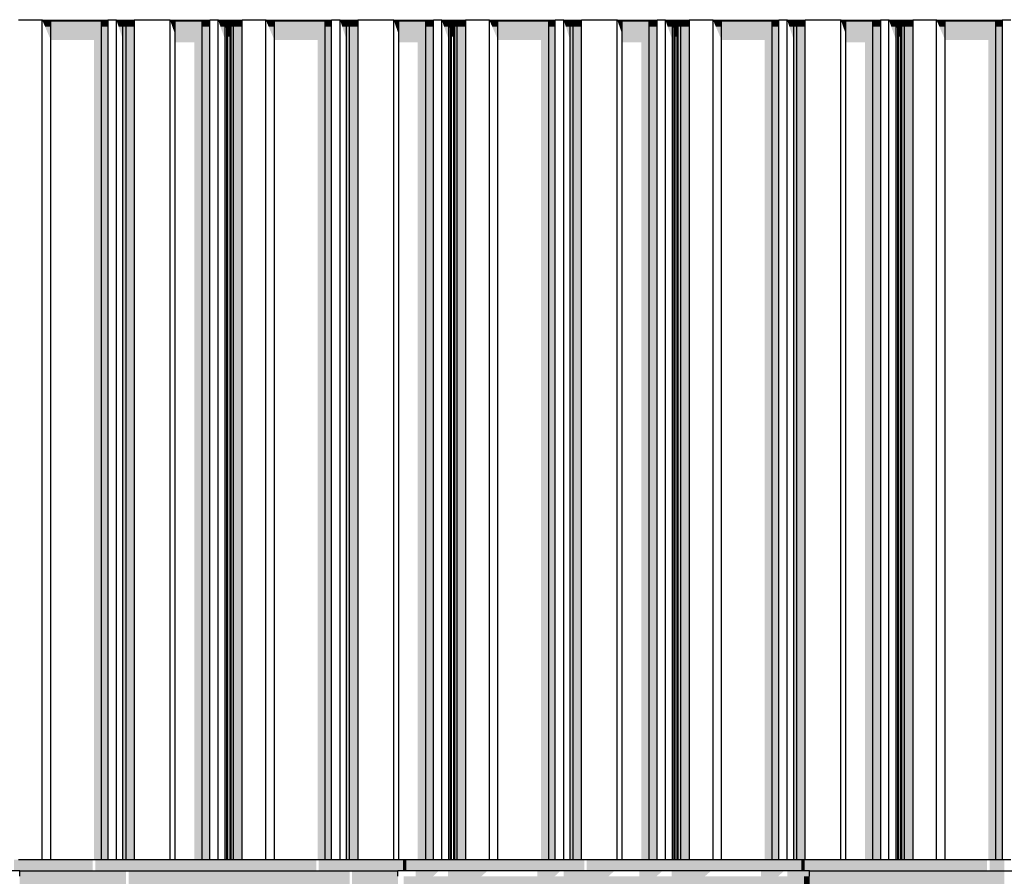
# Model space of a CAD drawing. Header units: metres. Extents: x -58265 to 590738, y -55036 to 35250.
# Tile 77 of 160: x 546316 to 548086, y -44576 to -43036. Entities that reach past the tile are written whole.
import ezdxf

# ---------------------------------------------------------------- set-up
doc = ezdxf.new("R2010")
doc.units = ezdxf.units.M
doc.header["$LTSCALE"] = 0.05
for name, color, linetype in [('Ansicht Süd_3_A_1_Fassaden', 7, 'Continuous'), ('Ansicht Süd_3_A_1_Schraffuren', 7, 'Continuous'), ('Ansicht Süd_3_A_1_Wände_Attika', 7, 'Continuous'), ('Ansicht Süd_3_A_1_Wände_Außen', 7, 'Continuous')]:
    doc.layers.add(name, color=color, linetype=linetype)

msp = doc.modelspace()

# ---------------------------------------------------------------- hatches: boundary and pattern name
at = {"layer": 'Ansicht Süd_3_A_1_Schraffuren', "linetype": 'Continuous', "lineweight": 15}
for points in [[(546356.7, -43037.7), (546357.3, -43038.6), (546474, -43038.6), (546474.5, -43037.7)], [(546357.3, -43038.6), (546356.7, -43037.7), (546361.6, -43048.9), (546371.8, -43048.9), (546371.8, -43038.6)], [(546463, -43038.6), (546371.8, -43038.6), (546371.8, -43048.9), (546463, -43048.9)], [(546474, -43038.6), (546463, -43038.6), (546463, -43048.9), (546474.7, -43048.9), (546474.7, -43036.1), (546474.5, -43037.7)], [(546474.2, -43037.7), (546474.5, -43036.1), (546474.2, -43036.8)], [(546521.9, -43037.7), (546490.1, -43037.7), (546490.6, -43038.6), (546521.3, -43038.6)], [(546490.6, -43038.6), (546490.1, -43037.7), (546493.8, -43048.9), (546501.6, -43048.9), (546501.6, -43038.6)], [(546507, -43038.6), (546501.6, -43038.6), (546501.6, -43048.9), (546507, -43048.9)], [(546507, -43038.6), (546507, -43048.9), (546522.2, -43048.9), (546522.2, -43036.1), (546521.9, -43037.7), (546521.3, -43038.6)], [(546657.8, -43037.7), (546586.5, -43037.7), (546587, -43038.6), (546657.3, -43038.6)], [(546587, -43038.6), (546586.5, -43037.7), (546590.5, -43048.9), (546595.2, -43048.9), (546595.2, -43038.6)], [(546595.2, -43038.6), (546595.2, -43048.9), (546643.8, -43048.9), (546643.8, -43038.6)], [(546643.8, -43048.9), (546658, -43048.9), (546658, -43036.1), (546657.8, -43037.7), (546657.3, -43038.6), (546643.8, -43038.6)], [(546657.8, -43036.1), (546657.5, -43036.8), (546657.5, -43037.7)], [(546715.6, -43037.7), (546673, -43037.7), (546673.4, -43038.6), (546715.1, -43038.6)], [(546673.4, -43038.6), (546673, -43037.7), (546676.9, -43048.9), (546685.4, -43048.9), (546685.4, -43038.6)], [(546688.5, -43038.6), (546685.4, -43038.6), (546685.4, -43048.9), (546688.5, -43048.9)], [(546690.2, -43038.6), (546688.5, -43038.6), (546688.5, -43048.9), (546690.2, -43048.9)], [(546694.2, -43038.6), (546690.2, -43038.6), (546690.2, -43048.9), (546694.2, -43048.9)], [(546696, -43038.6), (546694.2, -43038.6), (546694.2, -43048.9), (546696, -43048.9)], [(546700.5, -43038.6), (546696, -43038.6), (546696, -43048.9), (546700.5, -43048.9)], [(546715.1, -43038.6), (546700.5, -43038.6), (546700.5, -43048.9), (546715.9, -43048.9), (546715.9, -43036.1), (546715.6, -43037.7)], [(546758.7, -43037.7), (546759.3, -43038.6), (546876, -43038.6), (546876.4, -43037.7)], [(546759.3, -43038.6), (546758.7, -43037.7), (546763.5, -43048.9), (546773.8, -43048.9), (546773.8, -43038.6)], [(546773.8, -43038.6), (546773.8, -43048.9), (546864.9, -43048.9), (546864.9, -43038.6)], [(546864.9, -43048.9), (546876.7, -43048.9), (546876.7, -43036.1), (546876.4, -43037.7), (546876, -43038.6), (546864.9, -43038.6)], [(546876.2, -43037.7), (546876.4, -43036.1), (546876.2, -43036.8)], [(546923.8, -43037.7), (546892.1, -43037.7), (546892.5, -43038.6), (546923.2, -43038.6)], [(546892.5, -43038.6), (546892.1, -43037.7), (546895.8, -43048.9), (546903.6, -43048.9), (546903.6, -43038.6)], [(546908.9, -43038.6), (546903.6, -43038.6), (546903.6, -43048.9), (546908.9, -43048.9)], [(546923.2, -43038.6), (546908.9, -43038.6), (546908.9, -43048.9), (546924.1, -43048.9), (546924.1, -43036.1), (546923.8, -43037.7)], [(546988.5, -43037.7), (546989, -43038.6), (547059.2, -43038.6), (547059.7, -43037.7)], [(546989, -43038.6), (546988.5, -43037.7), (546992.4, -43048.9), (546997.2, -43048.9), (546997.2, -43038.6)], [(547045.8, -43038.6), (546997.2, -43038.6), (546997.2, -43048.9), (547045.8, -43048.9)], [(547059.2, -43038.6), (547045.8, -43038.6), (547045.8, -43048.9), (547059.9, -43048.9), (547059.9, -43036.1), (547059.7, -43037.7)], [(547059.4, -43037.7), (547059.7, -43036.1), (547059.4, -43036.8)], [(547074.9, -43037.7), (547075.4, -43038.6), (547117, -43038.6), (547117.6, -43037.7)], [(547075.4, -43038.6), (547074.9, -43037.7), (547078.9, -43048.9), (547087.3, -43048.9), (547087.3, -43038.6)], [(547087.3, -43038.6), (547087.3, -43048.9), (547090.4, -43048.9), (547090.4, -43038.6)], [(547090.4, -43038.6), (547090.4, -43048.9), (547092.2, -43048.9), (547092.2, -43038.6)], [(547092.2, -43038.6), (547092.2, -43048.9), (547096.1, -43048.9), (547096.1, -43038.6)], [(547096.1, -43038.6), (547096.1, -43048.9), (547097.9, -43048.9), (547097.9, -43038.6)], [(547097.9, -43038.6), (547097.9, -43048.9), (547102.5, -43048.9), (547102.5, -43038.6)], [(547102.5, -43048.9), (547117.9, -43048.9), (547117.9, -43036.1), (547117.6, -43037.7), (547117, -43038.6), (547102.5, -43038.6)], [(547160.6, -43037.7), (547161.2, -43038.6), (547277.9, -43038.6), (547278.4, -43037.7)], [(547160.6, -43037.7), (547165.5, -43048.9), (547175.7, -43048.9), (547175.7, -43038.6), (547161.2, -43038.6)], [(547266.9, -43038.6), (547175.7, -43038.6), (547175.7, -43048.9), (547266.9, -43048.9)], [(547277.9, -43038.6), (547266.9, -43038.6), (547266.9, -43048.9), (547278.6, -43048.9), (547278.6, -43036.1), (547278.4, -43037.7)], [(547278.1, -43036.8), (547278.1, -43037.7), (547278.4, -43036.1)], [(547294, -43037.7), (547294.5, -43038.6), (547325.2, -43038.6), (547325.8, -43037.7)], [(547294.5, -43038.6), (547294, -43037.7), (547297.7, -43048.9), (547305.5, -43048.9), (547305.5, -43038.6)], [(547310.8, -43038.6), (547305.5, -43038.6), (547305.5, -43048.9), (547310.8, -43048.9)], [(547310.8, -43038.6), (547310.8, -43048.9), (547326.1, -43048.9), (547326.1, -43036.1), (547325.8, -43037.7), (547325.2, -43038.6)], [(547461.6, -43037.7), (547390.4, -43037.7), (547390.9, -43038.6), (547461.2, -43038.6)], [(547390.9, -43038.6), (547390.4, -43037.7), (547394.4, -43048.9), (547399.1, -43048.9), (547399.1, -43038.6)], [(547399.1, -43038.6), (547399.1, -43048.9), (547447.7, -43048.9), (547447.7, -43038.6)], [(547447.7, -43048.9), (547461.9, -43048.9), (547461.9, -43036.1), (547461.6, -43037.7), (547461.2, -43038.6), (547447.7, -43038.6)], [(547461.4, -43036.8), (547461.4, -43037.7), (547461.6, -43036.1)], [(547476.8, -43037.7), (547477.3, -43038.6), (547518.9, -43038.6), (547519.5, -43037.7)], [(547477.3, -43038.6), (547476.8, -43037.7), (547480.8, -43048.9), (547489.3, -43048.9), (547489.3, -43038.6)], [(547489.3, -43038.6), (547489.3, -43048.9), (547492.3, -43048.9), (547492.3, -43038.6)], [(547492.3, -43038.6), (547492.3, -43048.9), (547494.1, -43048.9), (547494.1, -43038.6)], [(547494.1, -43038.6), (547494.1, -43048.9), (547498.1, -43048.9), (547498.1, -43038.6)], [(547498.1, -43038.6), (547498.1, -43048.9), (547499.9, -43048.9), (547499.9, -43038.6)], [(547499.9, -43038.6), (547499.9, -43048.9), (547504.4, -43048.9), (547504.4, -43038.6)], [(547504.4, -43048.9), (547519.8, -43048.9), (547519.8, -43036.1), (547519.5, -43037.7), (547518.9, -43038.6), (547504.4, -43038.6)], [(547680.3, -43037.7), (547562.6, -43037.7), (547563.2, -43038.6), (547679.9, -43038.6)], [(547562.6, -43037.7), (547567.4, -43048.9), (547577.7, -43048.9), (547577.7, -43038.6), (547563.2, -43038.6)], [(547668.8, -43038.6), (547577.7, -43038.6), (547577.7, -43048.9), (547668.8, -43048.9)], [(547679.9, -43038.6), (547668.8, -43038.6), (547668.8, -43048.9), (547680.5, -43048.9), (547680.5, -43036.1), (547680.3, -43037.7)], [(547680, -43036.8), (547680, -43037.7), (547680.3, -43036.1)], [(547727.7, -43037.7), (547696, -43037.7), (547696.4, -43038.6), (547727.1, -43038.6)], [(547696.4, -43038.6), (547696, -43037.7), (547699.6, -43048.9), (547707.5, -43048.9), (547707.5, -43038.6)], [(547712.8, -43038.6), (547707.5, -43038.6), (547707.5, -43048.9), (547712.8, -43048.9)], [(547712.8, -43048.9), (547728, -43048.9), (547728, -43036.1), (547727.7, -43037.7), (547727.1, -43038.6), (547712.8, -43038.6)], [(547863.6, -43037.7), (547792.4, -43037.7), (547792.8, -43038.6), (547863.1, -43038.6)], [(547792.8, -43038.6), (547792.4, -43037.7), (547796.3, -43048.9), (547801.1, -43048.9), (547801.1, -43038.6)], [(547801.1, -43038.6), (547801.1, -43048.9), (547849.6, -43048.9), (547849.6, -43038.6)], [(547849.6, -43048.9), (547863.8, -43048.9), (547863.8, -43036.1), (547863.6, -43037.7), (547863.1, -43038.6), (547849.6, -43038.6)], [(547863.3, -43036.8), (547863.3, -43037.7), (547863.6, -43036.1)], [(547921.5, -43037.7), (547878.8, -43037.7), (547879.3, -43038.6), (547920.9, -43038.6)], [(547879.3, -43038.6), (547878.8, -43037.7), (547882.8, -43048.9), (547891.2, -43048.9), (547891.2, -43038.6)], [(547894.3, -43038.6), (547891.2, -43038.6), (547891.2, -43048.9), (547894.3, -43048.9)], [(547896.1, -43038.6), (547894.3, -43038.6), (547894.3, -43048.9), (547896.1, -43048.9)], [(547900, -43038.6), (547896.1, -43038.6), (547896.1, -43048.9), (547900, -43048.9)], [(547901.8, -43038.6), (547900, -43038.6), (547900, -43048.9), (547901.8, -43048.9)], [(547906.4, -43038.6), (547901.8, -43038.6), (547901.8, -43048.9), (547906.4, -43048.9)], [(547920.9, -43038.6), (547906.4, -43038.6), (547906.4, -43048.9), (547921.8, -43048.9), (547921.8, -43036.1), (547921.5, -43037.7)], [(547964.5, -43037.7), (547965.1, -43038.6), (548081.8, -43038.6), (548082.2, -43037.7)], [(547965.1, -43038.6), (547964.5, -43037.7), (547969.3, -43048.9), (547979.6, -43048.9), (547979.6, -43038.6)], [(547979.6, -43038.6), (547979.6, -43048.9), (548070.7, -43048.9), (548070.7, -43038.6)], [(548070.7, -43048.9), (548082.5, -43048.9), (548082.5, -43036.1), (548082.2, -43037.7), (548081.8, -43038.6), (548070.7, -43038.6)], [(548082, -43036.8), (548082, -43037.7), (548082.2, -43036.1)], [(546361.6, -43048.9), (546371.8, -43072.7), (546371.8, -43048.9)], [(546463, -43048.9), (546371.8, -43048.9), (546371.8, -43072.7), (546449.4, -43072.7), (546449.4, -44546.1), (546463, -44546.1)], [(546463, -44546.1), (546474.7, -44546.1), (546474.7, -43048.9), (546463, -43048.9)], [(546501.6, -43048.9), (546493.8, -43048.9), (546500.1, -43068.1), (546500.1, -44546.1), (546501.6, -44546.1)], [(546501.6, -44546.1), (546507, -44546.1), (546507, -43048.9), (546501.6, -43048.9)], [(546507, -44546.1), (546522.2, -44546.1), (546522.2, -43048.9), (546507, -43048.9)], [(546590.5, -43048.9), (546595.2, -43062.4), (546595.2, -43048.9)], [(546643.8, -43048.9), (546595.2, -43048.9), (546595.2, -43077), (546629.7, -43077), (546629.7, -44546.1), (546643.8, -44546.1)], [(546643.8, -44546.1), (546658, -44546.1), (546658, -43048.9), (546643.8, -43048.9)], [(546676.9, -43048.9), (546685.4, -43072.7), (546685.4, -43048.9)], [(546685.4, -43072.7), (546686.1, -43072.7), (546686.1, -44546.1), (546688.5, -44546.1), (546688.5, -43048.9), (546685.4, -43048.9)], [(546688.5, -44546.1), (546690.2, -44546.1), (546690.2, -43048.9), (546688.5, -43048.9)], [(546694.2, -43048.9), (546690.2, -43048.9), (546690.2, -43066.9), (546694.2, -43066.9)], [(546696, -43048.9), (546694.2, -43048.9), (546694.2, -43066.9), (546694.4, -43067.4), (546694.4, -44546.1), (546696, -44546.1)], [(546696, -44546.1), (546700.5, -44546.1), (546700.5, -43048.9), (546696, -43048.9)], [(546700.5, -44546.1), (546715.9, -44546.1), (546715.9, -43048.9), (546700.5, -43048.9)], [(546763.5, -43048.9), (546773.8, -43072.7), (546773.8, -43048.9)], [(546864.9, -43048.9), (546773.8, -43048.9), (546773.8, -43072.7), (546851.3, -43072.7), (546851.3, -44546.1), (546864.9, -44546.1)], [(546864.9, -44546.1), (546876.7, -44546.1), (546876.7, -43048.9), (546864.9, -43048.9)], [(546903.6, -43048.9), (546895.8, -43048.9), (546902.1, -43068.1), (546902.1, -44546.1), (546903.6, -44546.1)], [(546903.6, -44546.1), (546908.9, -44546.1), (546908.9, -43048.9), (546903.6, -43048.9)], [(546908.9, -44546.1), (546924.1, -44546.1), (546924.1, -43048.9), (546908.9, -43048.9)], [(546992.4, -43048.9), (546997.2, -43062.4), (546997.2, -43048.9)], [(546997.2, -43077), (547031.6, -43077), (547031.6, -44546.1), (547045.8, -44546.1), (547045.8, -43048.9), (546997.2, -43048.9)], [(547045.8, -44546.1), (547059.9, -44546.1), (547059.9, -43048.9), (547045.8, -43048.9)], [(547078.9, -43048.9), (547087.3, -43072.7), (547087.3, -43048.9)], [(547090.4, -43048.9), (547087.3, -43048.9), (547087.3, -43072.7), (547088, -43072.7), (547088, -44546.1), (547090.4, -44546.1)], [(547090.4, -44546.1), (547092.2, -44546.1), (547092.2, -43048.9), (547090.4, -43048.9)], [(547092.2, -43066.9), (547096.1, -43066.9), (547096.1, -43048.9), (547092.2, -43048.9)], [(547097.9, -43048.9), (547096.1, -43048.9), (547096.1, -43066.9), (547096.3, -43067.4), (547096.3, -44546.1), (547097.9, -44546.1)], [(547097.9, -44546.1), (547102.5, -44546.1), (547102.5, -43048.9), (547097.9, -43048.9)], [(547102.5, -44546.1), (547117.9, -44546.1), (547117.9, -43048.9), (547102.5, -43048.9)], [(547175.7, -43048.9), (547165.5, -43048.9), (547175.7, -43072.7)], [(547175.7, -43072.7), (547253.3, -43072.7), (547253.3, -44546.1), (547266.9, -44546.1), (547266.9, -43048.9), (547175.7, -43048.9)], [(547266.9, -44546.1), (547278.6, -44546.1), (547278.6, -43048.9), (547266.9, -43048.9)], [(547297.7, -43048.9), (547304, -43068.1), (547304, -44546.1), (547305.5, -44546.1), (547305.5, -43048.9)], [(547305.5, -44546.1), (547310.8, -44546.1), (547310.8, -43048.9), (547305.5, -43048.9)], [(547310.8, -44546.1), (547326.1, -44546.1), (547326.1, -43048.9), (547310.8, -43048.9)], [(547399.1, -43048.9), (547394.4, -43048.9), (547399.1, -43062.4)], [(547399.1, -43077), (547433.5, -43077), (547433.5, -44546.1), (547447.7, -44546.1), (547447.7, -43048.9), (547399.1, -43048.9)], [(547447.7, -44546.1), (547461.9, -44546.1), (547461.9, -43048.9), (547447.7, -43048.9)], [(547489.3, -43048.9), (547480.8, -43048.9), (547489.3, -43072.7)], [(547492.3, -43048.9), (547489.3, -43048.9), (547489.3, -43072.7), (547490, -43072.7), (547490, -44546.1), (547492.3, -44546.1)], [(547492.3, -44546.1), (547494.1, -44546.1), (547494.1, -43048.9), (547492.3, -43048.9)], [(547494.1, -43066.9), (547498.1, -43066.9), (547498.1, -43048.9), (547494.1, -43048.9)], [(547498.1, -43066.9), (547498.3, -43067.4), (547498.3, -44546.1), (547499.9, -44546.1), (547499.9, -43048.9), (547498.1, -43048.9)], [(547499.9, -44546.1), (547504.4, -44546.1), (547504.4, -43048.9), (547499.9, -43048.9)], [(547504.4, -44546.1), (547519.8, -44546.1), (547519.8, -43048.9), (547504.4, -43048.9)], [(547577.7, -43048.9), (547567.4, -43048.9), (547577.7, -43072.7)], [(547577.7, -43072.7), (547655.2, -43072.7), (547655.2, -44546.1), (547668.8, -44546.1), (547668.8, -43048.9), (547577.7, -43048.9)], [(547668.8, -44546.1), (547680.5, -44546.1), (547680.5, -43048.9), (547668.8, -43048.9)], [(547699.6, -43048.9), (547705.9, -43068.1), (547705.9, -44546.1), (547707.5, -44546.1), (547707.5, -43048.9)], [(547707.5, -44546.1), (547712.8, -44546.1), (547712.8, -43048.9), (547707.5, -43048.9)], [(547712.8, -44546.1), (547728, -44546.1), (547728, -43048.9), (547712.8, -43048.9)], [(547801.1, -43048.9), (547796.3, -43048.9), (547801.1, -43062.4)], [(547849.6, -43048.9), (547801.1, -43048.9), (547801.1, -43077), (547835.5, -43077), (547835.5, -44546.1), (547849.6, -44546.1)], [(547849.6, -44546.1), (547863.8, -44546.1), (547863.8, -43048.9), (547849.6, -43048.9)], [(547891.2, -43048.9), (547882.8, -43048.9), (547891.2, -43072.7)], [(547891.2, -43072.7), (547891.9, -43072.7), (547891.9, -44546.1), (547894.3, -44546.1), (547894.3, -43048.9), (547891.2, -43048.9)], [(547894.3, -44546.1), (547896.1, -44546.1), (547896.1, -43048.9), (547894.3, -43048.9)], [(547896.1, -43066.9), (547900, -43066.9), (547900, -43048.9), (547896.1, -43048.9)], [(547900, -43066.9), (547900.2, -43067.4), (547900.2, -44546.1), (547901.8, -44546.1), (547901.8, -43048.9), (547900, -43048.9)], [(547901.8, -44546.1), (547906.4, -44546.1), (547906.4, -43048.9), (547901.8, -43048.9)], [(547906.4, -44546.1), (547921.8, -44546.1), (547921.8, -43048.9), (547906.4, -43048.9)], [(547979.6, -43048.9), (547969.3, -43048.9), (547979.6, -43072.7)], [(547979.6, -43072.7), (548057.2, -43072.7), (548057.2, -44546.1), (548070.7, -44546.1), (548070.7, -43048.9), (547979.6, -43048.9)], [(548070.7, -44546.1), (548082.5, -44546.1), (548082.5, -43048.9), (548070.7, -43048.9)], [(546305.9, -44546.1), (546305.9, -44566.1), (546446.9, -44566.1), (546446.9, -44546.1)], [(546451.6, -44566.1), (546848.9, -44566.1), (546848.9, -44546.1), (546451.6, -44546.1)], [(547005.9, -44546.1), (546853.5, -44546.1), (546853.5, -44566.1), (547005.9, -44566.1)], [(547005.9, -44566.1), (547010.9, -44566.1), (547010.9, -44546.1), (547005.9, -44546.1)], [(547010.9, -44546.1), (547010.9, -44566.1), (547330.8, -44566.1), (547330.8, -44546.1)], [(547335.4, -44566.1), (547720.9, -44566.1), (547720.9, -44546.1), (547335.4, -44546.1)], [(547720.9, -44566.1), (547725.9, -44566.1), (547725.9, -44546.1), (547720.9, -44546.1)], [(547725.9, -44566.1), (548054.7, -44566.1), (548054.7, -44546.1), (547725.9, -44546.1)], [(548059.3, -44546.1), (548059.3, -44566.1), (548085.9, -44566.1), (548085.9, -44546.1)], [(546315.9, -44566.1), (546315.9, -44668.7), (546362.7, -44668.7), (546362.7, -44704.5), (546377.9, -44704.5), (546410.2, -44673.3), (546410.2, -44704.5), (546474.3, -44704.5), (546501.2, -44679.1), (546504.3, -44674.7), (546504.3, -44651.7), (546506.9, -44647.9), (546506.9, -44566.1)], [(546511.6, -44566.1), (546511.6, -44664.4), (546546, -44664.4), (546546, -44704.5), (546560.7, -44704.5), (546598.7, -44668.7), (546599.4, -44668.7), (546599.4, -44674.6), (546603.4, -44674.6), (546603.9, -44674), (546603.9, -44704.5), (546646.4, -44704.5), (546687.1, -44668.7), (546764.7, -44668.7), (546764.7, -44704.5), (546779.8, -44704.5), (546812.1, -44673.3), (546812.1, -44704.5), (546876.2, -44704.5), (546903.2, -44679.1), (546906.2, -44674.7), (546906.2, -44651.7), (546908.9, -44647.9), (546908.9, -44566.1)], [(546913.5, -44566.1), (546913.5, -44664.4), (546926.4, -44664.4), (546916, -44679.1), (546916, -47056.1), (547728.8, -47056.1), (547735.9, -47046.1), (546995.9, -47046.1), (546995.9, -44566.1)], [(547027.8, -44566.1), (547027.8, -44576.1), (547058.9, -44576.1), (547069.5, -44566.1)], [(547157.1, -44566.1), (547085.8, -44566.1), (547085.8, -44576.1), (547145.7, -44576.1)], [(547288, -44566.1), (547246.5, -44566.1), (547246.5, -44576.1), (547277.6, -44576.1)], [(547294, -44576.1), (547374.4, -44576.1), (547385, -44566.1), (547294, -44566.1)], [(547471.4, -44566.1), (547429.8, -44566.1), (547429.8, -44576.1), (547460.8, -44576.1)], [(547487.7, -44576.1), (547547.7, -44576.1), (547559, -44566.1), (547487.7, -44566.1)], [(547648.4, -44566.1), (547648.4, -44576.1), (547679.6, -44576.1), (547689.9, -44566.1)], [(547735.9, -44566.1), (547695.9, -44566.1), (547695.9, -44576.1), (547735.9, -44576.1)], [(547735.9, -44566.1), (547735.9, -44664.4), (547751.8, -44664.4), (547751.8, -44704.5), (547766.5, -44704.5), (547804.5, -44668.7), (547805.2, -44668.7), (547805.2, -44674.6), (547809.2, -44674.6), (547809.8, -44674), (547809.8, -44704.5), (547852.2, -44704.5), (547892.9, -44668.7), (547970.5, -44668.7), (547970.5, -44704.5), (547985.7, -44704.5), (548017.9, -44673.3), (548017.9, -44704.5), (548082, -44704.5), (548085.9, -44700.9), (548085.9, -44566.1)], [(547030.9, -44576.1), (547005.9, -44576.1), (547005.9, -44757.5), (547010.8, -44757.5), (547028.3, -44742.1), (547030.9, -44742.1)], [(547030.9, -44576.1), (547030.9, -44601.1), (547045.9, -44616.1), (547685.9, -44616.1), (547700.9, -44601.1), (547700.9, -44576.1)], [(547725.9, -47036.1), (547725.9, -44576.1), (547700.9, -44576.1), (547700.9, -47036.1)], [(547735.9, -44576.1), (547725.9, -44576.1), (547725.9, -44591.5), (547735.9, -44591.5)]]:
    msp.add_hatch(color=7, dxfattribs=at).paths.add_polyline_path(points)

# ---------------------------------------------------------------- linework, layer by layer
at = {"layer": 'Ansicht Süd_3_A_1_Fassaden', "color": 7, "linetype": 'Continuous', "lineweight": 25}
for p, q in [((546314, -43036.1), (546356.4, -43036.1)), ((546356.4, -43036.1), (546356.7, -43036.1)), ((546356.4, -43048.9), (546356.4, -43036.1)), ((546371.8, -43048.9), (546371.8, -43038.6)), ((546463, -43048.9), (546463, -43038.6)), ((546474.5, -43036.1), (546474.7, -43036.1)), ((546474.7, -43036.1), (546489.9, -43036.1)), ((546474.7, -43048.9), (546474.7, -43036.1)), ((546489.9, -43036.1), (546490.1, -43036.1)), ((546489.9, -43048.9), (546489.9, -43036.1)), ((546501.6, -43048.9), (546501.6, -43038.6)), ((546507, -43048.9), (546507, -43038.6)), ((546521.9, -43036.1), (546522.2, -43036.1)), ((546522.2, -43036.1), (546586.3, -43036.1)), ((546522.2, -43048.9), (546522.2, -43036.1)), ((546586.3, -43036.1), (546586.5, -43036.1)), ((546586.3, -43048.9), (546586.3, -43036.1)), ((546595.2, -43048.9), (546595.2, -43038.6)), ((546643.8, -43048.9), (546643.8, -43038.6)), ((546657.8, -43036.1), (546658, -43036.1)), ((546658, -43036.1), (546672.7, -43036.1)), ((546658, -43048.9), (546658, -43036.1)), ((546672.7, -43036.1), (546673, -43036.1)), ((546672.7, -43048.9), (546672.7, -43036.1)), ((546685.4, -43048.9), (546685.4, -43038.6)), ((546688.5, -43048.9), (546688.5, -43038.6)), ((546690.2, -43048.9), (546690.2, -43038.6)), ((546694.2, -43048.9), (546694.2, -43038.6)), ((546696, -43048.9), (546696, -43038.6)), ((546700.5, -43048.9), (546700.5, -43038.6)), ((546715.6, -43036.1), (546715.9, -43036.1)), ((546715.9, -43036.1), (546758.4, -43036.1)), ((546715.9, -43048.9), (546715.9, -43036.1)), ((546758.4, -43036.1), (546758.7, -43036.1)), ((546758.4, -43048.9), (546758.4, -43036.1)), ((546773.8, -43048.9), (546773.8, -43038.6)), ((546864.9, -43048.9), (546864.9, -43038.6)), ((546876.4, -43036.1), (546876.7, -43036.1)), ((546876.7, -43036.1), (546891.8, -43036.1)), ((546876.7, -43048.9), (546876.7, -43036.1)), ((546891.8, -43036.1), (546892.1, -43036.1)), ((546891.8, -43048.9), (546891.8, -43036.1)), ((546903.6, -43048.9), (546903.6, -43038.6)), ((546908.9, -43048.9), (546908.9, -43038.6)), ((546923.8, -43036.1), (546924.1, -43036.1)), ((546924.1, -43036.1), (546988.2, -43036.1)), ((546924.1, -43048.9), (546924.1, -43036.1)), ((546988.2, -43036.1), (546988.5, -43036.1)), ((546988.2, -43048.9), (546988.2, -43036.1)), ((546997.2, -43048.9), (546997.2, -43038.6)), ((547045.8, -43048.9), (547045.8, -43038.6)), ((547059.7, -43036.1), (547059.9, -43036.1)), ((547059.9, -43036.1), (547074.7, -43036.1)), ((547059.9, -43048.9), (547059.9, -43036.1)), ((547074.7, -43036.1), (547074.9, -43036.1)), ((547074.7, -43048.9), (547074.7, -43036.1)), ((547087.3, -43048.9), (547087.3, -43038.6)), ((547090.4, -43048.9), (547090.4, -43038.6)), ((547092.2, -43048.9), (547092.2, -43038.6)), ((547096.1, -43048.9), (547096.1, -43038.6)), ((547097.9, -43048.9), (547097.9, -43038.6)), ((547102.5, -43048.9), (547102.5, -43038.6)), ((547117.6, -43036.1), (547117.9, -43036.1)), ((547117.9, -43036.1), (547160.3, -43036.1)), ((547117.9, -43048.9), (547117.9, -43036.1)), ((547160.3, -43036.1), (547160.6, -43036.1)), ((547160.3, -43048.9), (547160.3, -43036.1)), ((547175.7, -43048.9), (547175.7, -43038.6)), ((547266.9, -43048.9), (547266.9, -43038.6)), ((547278.4, -43036.1), (547278.6, -43036.1)), ((547278.6, -43036.1), (547293.8, -43036.1)), ((547278.6, -43048.9), (547278.6, -43036.1)), ((547293.8, -43036.1), (547294, -43036.1)), ((547293.8, -43048.9), (547293.8, -43036.1)), ((547305.5, -43048.9), (547305.5, -43038.6)), ((547310.8, -43048.9), (547310.8, -43038.6)), ((547325.8, -43036.1), (547326.1, -43036.1)), ((547326.1, -43036.1), (547390.2, -43036.1)), ((547326.1, -43048.9), (547326.1, -43036.1)), ((547390.2, -43036.1), (547390.4, -43036.1)), ((547390.2, -43048.9), (547390.2, -43036.1)), ((547399.1, -43048.9), (547399.1, -43038.6)), ((547447.7, -43048.9), (547447.7, -43038.6)), ((547461.6, -43036.1), (547461.9, -43036.1)), ((547461.9, -43036.1), (547476.6, -43036.1)), ((547461.9, -43048.9), (547461.9, -43036.1)), ((547476.6, -43036.1), (547476.8, -43036.1)), ((547476.6, -43048.9), (547476.6, -43036.1)), ((547489.3, -43048.9), (547489.3, -43038.6)), ((547492.3, -43048.9), (547492.3, -43038.6)), ((547494.1, -43048.9), (547494.1, -43038.6)), ((547498.1, -43048.9), (547498.1, -43038.6)), ((547499.9, -43048.9), (547499.9, -43038.6)), ((547504.4, -43048.9), (547504.4, -43038.6)), ((547519.5, -43036.1), (547519.8, -43036.1)), ((547519.8, -43036.1), (547562.3, -43036.1)), ((547519.8, -43048.9), (547519.8, -43036.1)), ((547562.3, -43036.1), (547562.6, -43036.1)), ((547562.3, -43048.9), (547562.3, -43036.1)), ((547577.7, -43048.9), (547577.7, -43038.6)), ((547668.8, -43048.9), (547668.8, -43038.6)), ((547680.3, -43036.1), (547680.5, -43036.1)), ((547680.5, -43036.1), (547695.7, -43036.1)), ((547680.5, -43048.9), (547680.5, -43036.1)), ((547695.7, -43036.1), (547696, -43036.1)), ((547695.7, -43048.9), (547695.7, -43036.1)), ((547707.5, -43048.9), (547707.5, -43038.6)), ((547712.8, -43048.9), (547712.8, -43038.6)), ((547727.7, -43036.1), (547728, -43036.1)), ((547728, -43036.1), (547792.1, -43036.1)), ((547728, -43048.9), (547728, -43036.1)), ((547792.1, -43036.1), (547792.4, -43036.1)), ((547792.1, -43048.9), (547792.1, -43036.1)), ((547801.1, -43048.9), (547801.1, -43038.6)), ((547849.6, -43048.9), (547849.6, -43038.6)), ((547863.6, -43036.1), (547863.8, -43036.1)), ((547863.8, -43036.1), (547878.5, -43036.1)), ((547863.8, -43048.9), (547863.8, -43036.1)), ((547878.5, -43036.1), (547878.8, -43036.1)), ((547878.5, -43048.9), (547878.5, -43036.1)), ((547891.2, -43048.9), (547891.2, -43038.6)), ((547894.3, -43048.9), (547894.3, -43038.6)), ((547896.1, -43048.9), (547896.1, -43038.6)), ((547900, -43048.9), (547900, -43038.6)), ((547901.8, -43048.9), (547901.8, -43038.6)), ((547906.4, -43048.9), (547906.4, -43038.6)), ((547921.5, -43036.1), (547921.8, -43036.1)), ((547921.8, -43036.1), (547964.2, -43036.1)), ((547921.8, -43048.9), (547921.8, -43036.1)), ((547964.2, -43036.1), (547964.5, -43036.1)), ((547964.2, -43048.9), (547964.2, -43036.1)), ((547979.6, -43048.9), (547979.6, -43038.6)), ((548070.7, -43048.9), (548070.7, -43038.6)), ((548082.2, -43036.1), (548082.5, -43036.1)), ((548082.5, -43036.1), (548097.7, -43036.1)), ((548082.5, -43048.9), (548082.5, -43036.1)), ((546356.4, -44546.1), (546356.4, -43048.9)), ((546371.8, -44546.1), (546371.8, -43048.9)), ((546463, -44546.1), (546463, -43048.9)), ((546474.7, -44546.1), (546474.7, -43048.9)), ((546489.9, -44546.1), (546489.9, -43048.9)), ((546501.6, -44546.1), (546501.6, -43048.9)), ((546507, -44546.1), (546507, -43048.9)), ((546522.2, -44546.1), (546522.2, -43048.9)), ((546586.3, -44546.1), (546586.3, -43048.9)), ((546595.2, -44546.1), (546595.2, -43048.9)), ((546643.8, -44546.1), (546643.8, -43048.9)), ((546658, -44546.1), (546658, -43048.9)), ((546672.7, -44546.1), (546672.7, -43048.9)), ((546685.4, -43048.9), (546688.5, -43048.9)), ((546685.4, -44546.1), (546685.4, -43048.9)), ((546688.5, -44546.1), (546688.5, -43048.9)), ((546690.2, -44546.1), (546690.2, -43048.9)), ((546694.2, -44546.1), (546694.2, -43048.9)), ((546696, -44546.1), (546696, -43048.9)), ((546700.5, -44546.1), (546700.5, -43048.9)), ((546715.9, -44546.1), (546715.9, -43048.9)), ((546758.4, -44546.1), (546758.4, -43048.9)), ((546773.8, -44546.1), (546773.8, -43048.9)), ((546864.9, -44546.1), (546864.9, -43048.9)), ((546876.7, -44546.1), (546876.7, -43048.9)), ((546891.8, -44546.1), (546891.8, -43048.9)), ((546903.6, -44546.1), (546903.6, -43048.9)), ((546908.9, -44546.1), (546908.9, -43048.9)), ((546924.1, -44546.1), (546924.1, -43048.9)), ((546988.2, -44546.1), (546988.2, -43048.9)), ((546997.2, -44546.1), (546997.2, -43048.9)), ((547045.8, -44546.1), (547045.8, -43048.9)), ((547059.9, -44546.1), (547059.9, -43048.9)), ((547074.7, -44546.1), (547074.7, -43048.9)), ((547087.3, -43048.9), (547090.4, -43048.9)), ((547087.3, -44546.1), (547087.3, -43048.9)), ((547090.4, -44546.1), (547090.4, -43048.9)), ((547092.2, -44546.1), (547092.2, -43048.9)), ((547096.1, -44546.1), (547096.1, -43048.9)), ((547097.9, -44546.1), (547097.9, -43048.9)), ((547102.5, -44546.1), (547102.5, -43048.9)), ((547117.9, -44546.1), (547117.9, -43048.9)), ((547160.3, -44546.1), (547160.3, -43048.9)), ((547175.7, -44546.1), (547175.7, -43048.9)), ((547266.9, -44546.1), (547266.9, -43048.9)), ((547278.6, -44546.1), (547278.6, -43048.9)), ((547293.8, -44546.1), (547293.8, -43048.9)), ((547305.5, -44546.1), (547305.5, -43048.9)), ((547310.8, -44546.1), (547310.8, -43048.9)), ((547326.1, -44546.1), (547326.1, -43048.9)), ((547390.2, -44546.1), (547390.2, -43048.9)), ((547399.1, -44546.1), (547399.1, -43048.9)), ((547447.7, -44546.1), (547447.7, -43048.9)), ((547461.9, -44546.1), (547461.9, -43048.9)), ((547476.6, -44546.1), (547476.6, -43048.9)), ((547489.3, -43048.9), (547492.3, -43048.9)), ((547489.3, -44546.1), (547489.3, -43048.9)), ((547492.3, -44546.1), (547492.3, -43048.9)), ((547494.1, -44546.1), (547494.1, -43048.9)), ((547498.1, -44546.1), (547498.1, -43048.9)), ((547499.9, -44546.1), (547499.9, -43048.9)), ((547504.4, -44546.1), (547504.4, -43048.9)), ((547519.8, -44546.1), (547519.8, -43048.9)), ((547562.3, -44546.1), (547562.3, -43048.9)), ((547577.7, -44546.1), (547577.7, -43048.9)), ((547668.8, -44546.1), (547668.8, -43048.9)), ((547680.5, -44546.1), (547680.5, -43048.9)), ((547695.7, -44546.1), (547695.7, -43048.9)), ((547707.5, -44546.1), (547707.5, -43048.9)), ((547712.8, -44546.1), (547712.8, -43048.9)), ((547728, -44546.1), (547728, -43048.9)), ((547792.1, -44546.1), (547792.1, -43048.9)), ((547801.1, -44546.1), (547801.1, -43048.9)), ((547849.6, -44546.1), (547849.6, -43048.9)), ((547863.8, -44546.1), (547863.8, -43048.9)), ((547878.5, -44546.1), (547878.5, -43048.9)), ((547891.2, -44546.1), (547891.2, -43048.9)), ((547891.2, -43048.9), (547894.3, -43048.9)), ((547894.3, -44546.1), (547894.3, -43048.9)), ((547896.1, -44546.1), (547896.1, -43048.9)), ((547900, -44546.1), (547900, -43048.9)), ((547901.8, -44546.1), (547901.8, -43048.9)), ((547906.4, -44546.1), (547906.4, -43048.9)), ((547921.8, -44546.1), (547921.8, -43048.9)), ((547964.2, -44546.1), (547964.2, -43048.9)), ((547979.6, -44546.1), (547979.6, -43048.9)), ((548070.7, -44546.1), (548070.7, -43048.9)), ((548082.5, -44546.1), (548082.5, -43048.9)), ((546314, -44546.1), (546356.4, -44546.1)), ((546356.4, -44546.1), (546371.8, -44546.1)), ((546371.8, -44546.1), (546463, -44546.1)), ((546463, -44546.1), (546474.7, -44546.1)), ((546474.7, -44546.1), (546489.9, -44546.1)), ((546489.9, -44546.1), (546501.6, -44546.1)), ((546501.6, -44546.1), (546507, -44546.1)), ((546507, -44546.1), (546522.2, -44546.1)), ((546522.2, -44546.1), (546586.3, -44546.1)), ((546586.3, -44546.1), (546595.2, -44546.1)), ((546595.2, -44546.1), (546643.8, -44546.1)), ((546643.8, -44546.1), (546658, -44546.1)), ((546658, -44546.1), (546672.7, -44546.1)), ((546672.7, -44546.1), (546685.4, -44546.1)), ((546685.4, -44546.1), (546688.5, -44546.1)), ((546688.5, -44546.1), (546690.2, -44546.1)), ((546690.2, -44546.1), (546694.2, -44546.1)), ((546694.2, -44546.1), (546696, -44546.1)), ((546696, -44546.1), (546700.5, -44546.1)), ((546700.5, -44546.1), (546715.9, -44546.1)), ((546715.9, -44546.1), (546758.4, -44546.1)), ((546758.4, -44546.1), (546773.8, -44546.1)), ((546773.8, -44546.1), (546864.9, -44546.1)), ((546864.9, -44546.1), (546876.7, -44546.1)), ((546876.7, -44546.1), (546891.8, -44546.1)), ((546891.8, -44546.1), (546903.6, -44546.1)), ((546903.6, -44546.1), (546908.9, -44546.1)), ((546908.9, -44546.1), (546924.1, -44546.1)), ((546924.1, -44546.1), (546988.2, -44546.1)), ((546988.2, -44546.1), (546997.2, -44546.1)), ((546997.2, -44546.1), (547045.8, -44546.1)), ((547045.8, -44546.1), (547059.9, -44546.1)), ((547059.9, -44546.1), (547074.7, -44546.1)), ((547074.7, -44546.1), (547087.3, -44546.1)), ((547087.3, -44546.1), (547090.4, -44546.1)), ((547090.4, -44546.1), (547092.2, -44546.1)), ((547092.2, -44546.1), (547096.1, -44546.1)), ((547096.1, -44546.1), (547097.9, -44546.1)), ((547097.9, -44546.1), (547102.5, -44546.1)), ((547102.5, -44546.1), (547117.9, -44546.1)), ((547117.9, -44546.1), (547160.3, -44546.1)), ((547160.3, -44546.1), (547175.7, -44546.1)), ((547175.7, -44546.1), (547266.9, -44546.1)), ((547266.9, -44546.1), (547278.6, -44546.1)), ((547278.6, -44546.1), (547293.8, -44546.1)), ((547293.8, -44546.1), (547305.5, -44546.1)), ((547305.5, -44546.1), (547310.8, -44546.1)), ((547310.8, -44546.1), (547326.1, -44546.1)), ((547326.1, -44546.1), (547390.2, -44546.1)), ((547390.2, -44546.1), (547399.1, -44546.1)), ((547399.1, -44546.1), (547447.7, -44546.1)), ((547447.7, -44546.1), (547461.9, -44546.1)), ((547461.9, -44546.1), (547476.6, -44546.1)), ((547476.6, -44546.1), (547489.3, -44546.1)), ((547489.3, -44546.1), (547492.3, -44546.1)), ((547492.3, -44546.1), (547494.1, -44546.1)), ((547494.1, -44546.1), (547498.1, -44546.1)), ((547498.1, -44546.1), (547499.9, -44546.1)), ((547499.9, -44546.1), (547504.4, -44546.1)), ((547504.4, -44546.1), (547519.8, -44546.1)), ((547519.8, -44546.1), (547562.3, -44546.1)), ((547562.3, -44546.1), (547577.7, -44546.1)), ((547577.7, -44546.1), (547668.8, -44546.1)), ((547668.8, -44546.1), (547680.5, -44546.1)), ((547680.5, -44546.1), (547695.7, -44546.1)), ((547695.7, -44546.1), (547707.5, -44546.1)), ((547707.5, -44546.1), (547712.8, -44546.1)), ((547712.8, -44546.1), (547728, -44546.1)), ((547728, -44546.1), (547792.1, -44546.1)), ((547792.1, -44546.1), (547801.1, -44546.1)), ((547801.1, -44546.1), (547849.6, -44546.1)), ((547849.6, -44546.1), (547863.8, -44546.1)), ((547863.8, -44546.1), (547878.5, -44546.1)), ((547878.5, -44546.1), (547891.2, -44546.1)), ((547891.2, -44546.1), (547894.3, -44546.1)), ((547894.3, -44546.1), (547896.1, -44546.1)), ((547896.1, -44546.1), (547900, -44546.1)), ((547900, -44546.1), (547901.8, -44546.1)), ((547901.8, -44546.1), (547906.4, -44546.1)), ((547906.4, -44546.1), (547921.8, -44546.1)), ((547921.8, -44546.1), (547964.2, -44546.1)), ((547964.2, -44546.1), (547979.6, -44546.1)), ((547979.6, -44546.1), (548070.7, -44546.1)), ((548070.7, -44546.1), (548082.5, -44546.1)), ((548082.5, -44546.1), (548097.7, -44546.1))]:
    msp.add_line(p, q, dxfattribs=at)
at = {"layer": 'Ansicht Süd_3_A_1_Wände_Attika', "color": 7, "linetype": 'Continuous', "lineweight": 25}
for p, q in [((546474.5, -43037.7), (546356.7, -43037.7)), ((546474, -43038.6), (546357.3, -43038.6)), ((546521.9, -43037.7), (546490.1, -43037.7)), ((546521.3, -43038.6), (546490.6, -43038.6)), ((546657.8, -43037.7), (546586.5, -43037.7)), ((546657.3, -43038.6), (546587, -43038.6)), ((546715.6, -43037.7), (546673, -43037.7)), ((546715.1, -43038.6), (546673.4, -43038.6)), ((546876.4, -43037.7), (546758.7, -43037.7)), ((546876, -43038.6), (546759.3, -43038.6)), ((546923.8, -43037.7), (546892.1, -43037.7)), ((546923.2, -43038.6), (546892.5, -43038.6)), ((547059.7, -43037.7), (546988.5, -43037.7)), ((547059.2, -43038.6), (546989, -43038.6)), ((547117.6, -43037.7), (547074.9, -43037.7)), ((547117, -43038.6), (547075.4, -43038.6)), ((547278.4, -43037.7), (547160.6, -43037.7)), ((547277.9, -43038.6), (547161.2, -43038.6)), ((547325.8, -43037.7), (547294, -43037.7)), ((547325.2, -43038.6), (547294.5, -43038.6)), ((547461.6, -43037.7), (547390.4, -43037.7)), ((547461.2, -43038.6), (547390.9, -43038.6)), ((547519.5, -43037.7), (547476.8, -43037.7)), ((547518.9, -43038.6), (547477.3, -43038.6)), ((547680.3, -43037.7), (547562.6, -43037.7)), ((547679.9, -43038.6), (547563.2, -43038.6)), ((547727.7, -43037.7), (547696, -43037.7)), ((547727.1, -43038.6), (547696.4, -43038.6)), ((547863.6, -43037.7), (547792.4, -43037.7)), ((547863.1, -43038.6), (547792.8, -43038.6)), ((547921.5, -43037.7), (547878.8, -43037.7)), ((547920.9, -43038.6), (547879.3, -43038.6)), ((548082.2, -43037.7), (547964.5, -43037.7)), ((548081.8, -43038.6), (547965.1, -43038.6))]:
    msp.add_line(p, q, dxfattribs=at)
at = {"layer": 'Ansicht Süd_3_A_1_Wände_Außen', "color": 21, "linetype": 'Continuous', "lineweight": 18}
for p, q in [((547005.9, -44566.1), (547005.9, -44546.1)), ((547725.9, -44566.1), (547725.9, -44546.1))]:
    msp.add_line(p, q, dxfattribs=at)
at = {"layer": 'Ansicht Süd_3_A_1_Wände_Außen', "color": 7, "linetype": 'Continuous', "lineweight": 25}
for p, q in [((546315.9, -44566.1), (545575.9, -44566.1)), ((546315.9, -44576.1), (546315.9, -44566.1)), ((546315.9, -44566.1), (546995.9, -44566.1)), ((547735.9, -44566.1), (546995.9, -44566.1)), ((546995.9, -44576.1), (546995.9, -44566.1)), ((547735.9, -44576.1), (547735.9, -44566.1)), ((547735.9, -44566.1), (548085.9, -44566.1)), ((548085.9, -44566.1), (548415.9, -44566.1))]:
    msp.add_line(p, q, dxfattribs=at)

doc.saveas('drawing.dxf')
